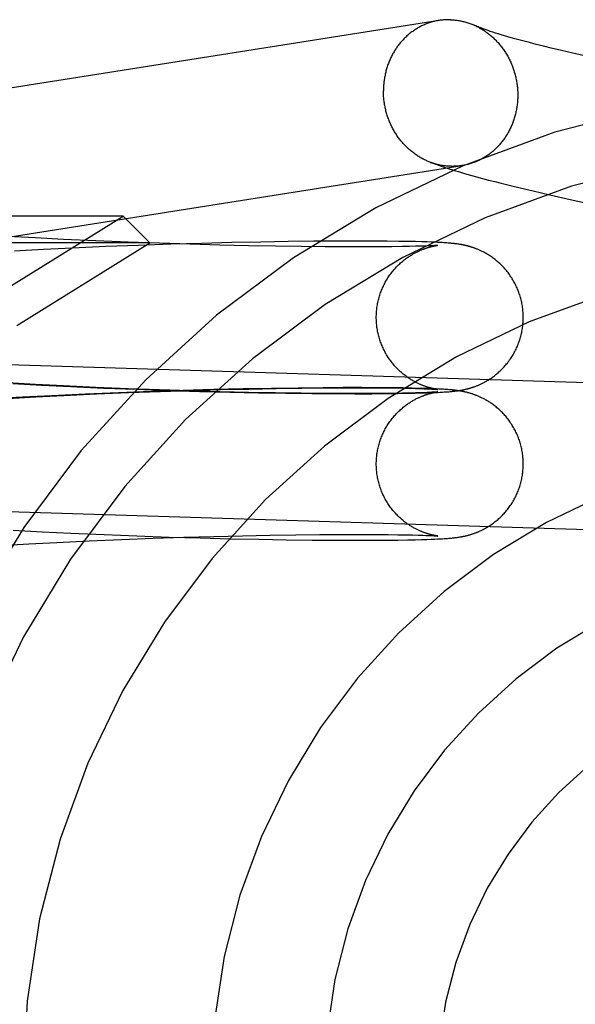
# Model space of a CAD drawing. Header units: inches. Extents: x 0 to 245, y 0 to 158.
# Tile 38 of 159: x 75.214 to 75.361, y 77.867 to 78.128. Entities that reach past the tile are written whole.
import ezdxf

# ---------------------------------------------------------------- set-up
doc = ezdxf.new("R2010")
doc.units = ezdxf.units.IN
doc.header["$LTSCALE"] = 13.466196
doc.header["$MEASUREMENT"] = 0
doc.linetypes.add('HIDDEN', pattern=[0.2, 0.1, -0.1])
doc.layers.add('DEFAULT_2', color=8, linetype='HIDDEN')

msp = doc.modelspace()

# ---------------------------------------------------------------- linework, layer by layer
at = {"layer": 'DEFAULT_2', "color": 8, "linetype": 'HIDDEN'}
for p, q in [((75.33921, 78.12504), (75.33856, 78.12526)), ((75.3399, 78.12482), (75.33921, 78.12504)), ((75.34065, 78.12459), (75.3399, 78.12482)), ((75.34144, 78.12435), (75.34065, 78.12459)), ((75.34228, 78.1241), (75.34144, 78.12435)), ((75.34318, 78.12384), (75.34228, 78.1241)), ((75.34412, 78.12357), (75.34318, 78.12384)), ((75.34511, 78.12329), (75.34412, 78.12357)), ((75.34615, 78.12301), (75.34511, 78.12329)), ((75.34723, 78.12272), (75.34615, 78.12301)), ((75.34894, 78.12227), (75.34723, 78.12272)), ((75.35076, 78.12181), (75.34894, 78.12227)), ((75.35267, 78.12133), (75.35076, 78.12181)), ((75.35468, 78.12084), (75.35267, 78.12133)), ((75.35749, 78.12017), (75.35468, 78.12084)), ((75.36046, 78.11947), (75.35749, 78.12017)), ((75.36436, 78.11858), (75.36046, 78.11947)), ((75.33328, 78.08711), (75.33488, 78.08667)), ((75.33488, 78.08667), (75.33649, 78.08623)), ((75.33649, 78.08623), (75.33811, 78.0858)), ((75.33811, 78.0858), (75.33975, 78.08538)), ((75.33975, 78.08538), (75.3414, 78.08496)), ((75.3414, 78.08496), (75.34391, 78.08434)), ((75.34391, 78.08434), (75.34645, 78.08372)), ((75.34645, 78.08372), (75.34991, 78.0829)), ((75.34991, 78.0829), (75.35434, 78.08188)), ((75.35434, 78.08188), (75.35979, 78.08065)), ((75.35979, 78.08065), (75.38665, 78.07473)), ((75.24114, 78.07618), (74.92928, 78.07618)), ((75.21146, 78.05777), (75.24114, 78.07618)), ((75.24114, 78.07618), (75.24821, 78.0691)), ((75.21781, 78.07044), (75.21037, 78.07085)), ((75.24821, 78.0691), (74.92221, 78.0691)), ((75.21285, 78.04718), (75.24821, 78.0691)), ((75.22524, 78.07006), (75.21781, 78.07044)), ((75.23387, 78.06967), (75.22524, 78.07006)), ((75.23651, 78.06812), (75.22764, 78.06773)), ((75.24239, 78.06932), (75.23387, 78.06967)), ((75.24522, 78.06846), (75.23651, 78.06812)), ((75.25075, 78.06901), (75.24239, 78.06932)), ((75.25374, 78.06875), (75.24522, 78.06846)), ((75.2589, 78.06875), (75.25075, 78.06901)), ((75.26201, 78.069), (75.25374, 78.06875)), ((75.26678, 78.06853), (75.2589, 78.06875)), ((75.26999, 78.0692), (75.26201, 78.069)), ((75.27435, 78.06836), (75.26678, 78.06853)), ((75.27763, 78.06935), (75.26999, 78.0692)), ((75.28156, 78.06822), (75.27435, 78.06836)), ((75.28488, 78.06947), (75.27763, 78.06935)), ((75.28836, 78.06813), (75.28156, 78.06822)), ((75.2917, 78.06955), (75.28488, 78.06947)), ((75.2947, 78.06807), (75.28836, 78.06813)), ((75.29807, 78.06959), (75.2917, 78.06955)), ((75.30055, 78.06804), (75.2947, 78.06807)), ((75.30316, 78.0696), (75.29807, 78.06959)), ((75.30513, 78.06804), (75.30055, 78.06804)), ((75.30737, 78.06959), (75.30316, 78.0696)), ((75.3093, 78.06806), (75.30513, 78.06804)), ((75.31121, 78.06957), (75.30737, 78.06959)), ((75.31243, 78.06809), (75.3093, 78.06806)), ((75.31432, 78.06953), (75.31121, 78.06957)), ((75.31523, 78.06813), (75.31243, 78.06809)), ((75.31688, 78.06949), (75.31432, 78.06953)), ((75.31713, 78.06817), (75.31523, 78.06813)), ((75.31874, 78.06945), (75.31688, 78.06949)), ((75.31866, 78.06821), (75.31713, 78.06817)), ((75.3199, 78.06824), (75.31866, 78.06821)), ((75.32036, 78.0694), (75.31874, 78.06945)), ((75.32093, 78.06827), (75.3199, 78.06824)), ((75.32179, 78.06936), (75.32036, 78.0694)), ((75.32177, 78.06831), (75.32093, 78.06827)), ((75.32247, 78.06834), (75.32177, 78.06831)), ((75.32285, 78.06932), (75.32179, 78.06936)), ((75.32305, 78.06837), (75.32247, 78.06834)), ((75.32382, 78.06928), (75.32285, 78.06932)), ((75.32341, 78.06838), (75.32305, 78.06837)), ((75.32371, 78.0684), (75.32341, 78.06838)), ((75.32397, 78.06842), (75.32371, 78.0684)), ((75.32453, 78.06925), (75.32382, 78.06928)), ((75.32418, 78.06843), (75.32397, 78.06842)), ((75.32398, 78.06837), (75.3241, 78.06839)), ((75.3241, 78.06839), (75.32421, 78.06841)), ((75.32436, 78.06845), (75.32418, 78.06843)), ((75.32421, 78.06841), (75.32432, 78.06843)), ((75.32432, 78.06843), (75.3244, 78.06844)), ((75.32449, 78.06846), (75.32436, 78.06845)), ((75.3244, 78.06844), (75.32448, 78.06845)), ((75.32455, 78.06846), (75.32449, 78.06846)), ((75.32519, 78.06922), (75.32453, 78.06925)), ((75.3246, 78.06847), (75.32455, 78.06846)), ((75.32459, 78.06846), (75.32461, 78.06847)), ((75.32462, 78.06847), (75.32463, 78.06847)), ((75.32463, 78.06847), (75.32462, 78.06847)), ((75.32464, 78.06847), (75.32464, 78.06847)), ((75.32464, 78.06847), (75.32464, 78.06847)), ((75.32581, 78.06918), (75.32519, 78.06922)), ((75.32624, 78.06916), (75.32581, 78.06918)), ((75.32664, 78.06913), (75.32624, 78.06916)), ((75.32703, 78.0691), (75.32664, 78.06913)), ((75.3274, 78.06908), (75.32703, 78.0691)), ((75.32775, 78.06905), (75.3274, 78.06908)), ((75.32808, 78.06902), (75.32775, 78.06905)), ((75.3283, 78.069), (75.32808, 78.06902)), ((75.32851, 78.06898), (75.3283, 78.069)), ((75.32873, 78.06896), (75.32851, 78.06898)), ((75.32894, 78.06893), (75.32873, 78.06896)), ((75.32915, 78.06891), (75.32894, 78.06893)), ((75.32936, 78.06888), (75.32915, 78.06891)), ((75.32957, 78.06886), (75.32936, 78.06888)), ((75.32978, 78.06883), (75.32957, 78.06886)), ((75.33, 78.0688), (75.32978, 78.06883)), ((75.33021, 78.06877), (75.33, 78.0688)), ((75.21997, 78.06736), (75.21225, 78.06695)), ((75.22764, 78.06773), (75.21997, 78.06736)), ((75.3703, 78.03178), (75.16282, 78.03823)), ((75.21781, 78.03154), (75.21037, 78.03195)), ((75.2118, 78.03177), (75.21949, 78.03136)), ((75.22524, 78.03116), (75.21781, 78.03154)), ((75.21949, 78.03136), (75.22714, 78.03099)), ((75.23107, 78.02898), (75.22214, 78.02857)), ((75.23387, 78.03076), (75.22524, 78.03116)), ((75.22539, 78.02864), (75.23402, 78.02904)), ((75.22714, 78.03099), (75.23599, 78.0306)), ((75.23988, 78.02935), (75.23107, 78.02898)), ((75.24239, 78.03041), (75.23387, 78.03076)), ((75.23402, 78.02904), (75.24254, 78.02939)), ((75.23599, 78.0306), (75.24469, 78.03026)), ((75.24853, 78.02967), (75.23988, 78.02935)), ((75.25075, 78.03011), (75.24239, 78.03041)), ((75.24254, 78.02939), (75.2509, 78.02969)), ((75.24469, 78.03026), (75.25319, 78.02997)), ((75.25695, 78.02995), (75.24853, 78.02967)), ((75.2589, 78.02985), (75.25075, 78.03011)), ((75.2509, 78.02969), (75.25905, 78.02995)), ((75.25319, 78.02997), (75.26145, 78.02972)), ((75.26512, 78.03017), (75.25695, 78.02995)), ((75.26678, 78.02963), (75.2589, 78.02985)), ((75.25905, 78.02995), (75.26694, 78.03017)), ((75.26145, 78.02972), (75.26942, 78.02952)), ((75.27297, 78.03036), (75.26512, 78.03017)), ((75.27435, 78.02945), (75.26678, 78.02963)), ((75.26694, 78.03017), (75.2745, 78.03034)), ((75.26942, 78.02952), (75.27706, 78.02935)), ((75.28046, 78.0305), (75.27297, 78.03036)), ((75.28156, 78.02932), (75.27435, 78.02945)), ((75.2745, 78.03034), (75.28171, 78.03048)), ((75.27706, 78.02935), (75.28432, 78.02923)), ((75.28755, 78.0306), (75.28046, 78.0305)), ((75.28836, 78.02922), (75.28156, 78.02932)), ((75.28171, 78.03048), (75.2885, 78.03057)), ((75.28432, 78.02923), (75.29116, 78.02915)), ((75.29421, 78.03067), (75.28755, 78.0306)), ((75.2947, 78.02916), (75.28836, 78.02922)), ((75.2885, 78.03057), (75.29484, 78.03063)), ((75.29116, 78.02915), (75.29756, 78.02911)), ((75.29952, 78.0307), (75.29421, 78.03067)), ((75.30055, 78.02913), (75.2947, 78.02916)), ((75.29484, 78.03063), (75.30067, 78.03066)), ((75.29756, 78.02911), (75.30264, 78.02909)), ((75.30448, 78.0307), (75.29952, 78.0307)), ((75.30513, 78.02913), (75.30055, 78.02913)), ((75.30067, 78.03066), (75.30525, 78.03066)), ((75.30264, 78.02909), (75.3071, 78.0291)), ((75.30898, 78.03068), (75.30448, 78.0307)), ((75.3093, 78.02915), (75.30513, 78.02913)), ((75.30525, 78.03066), (75.3094, 78.03064)), ((75.3071, 78.0291), (75.31086, 78.02913)), ((75.31253, 78.03065), (75.30898, 78.03068)), ((75.31242, 78.02919), (75.3093, 78.02915)), ((75.3094, 78.03064), (75.31243, 78.03061)), ((75.31086, 78.02913), (75.31401, 78.02917)), ((75.31523, 78.02923), (75.31242, 78.02919)), ((75.31243, 78.03061), (75.31522, 78.03057)), ((75.31542, 78.03061), (75.31253, 78.03065)), ((75.31401, 78.02917), (75.31669, 78.02921)), ((75.31522, 78.03057), (75.31712, 78.03053)), ((75.31713, 78.02926), (75.31523, 78.02923)), ((75.31781, 78.03056), (75.31542, 78.03061)), ((75.31669, 78.02921), (75.3186, 78.02925)), ((75.31712, 78.03053), (75.31872, 78.03049)), ((75.31866, 78.0293), (75.31713, 78.02926)), ((75.31955, 78.03052), (75.31781, 78.03056)), ((75.3186, 78.02925), (75.32026, 78.02929)), ((75.3199, 78.02934), (75.31866, 78.0293)), ((75.31872, 78.03049), (75.32008, 78.03045)), ((75.32107, 78.03048), (75.31955, 78.03052)), ((75.32093, 78.02937), (75.3199, 78.02934)), ((75.32008, 78.03045), (75.32101, 78.03042)), ((75.32026, 78.02929), (75.32168, 78.02934)), ((75.32177, 78.0294), (75.32093, 78.02937)), ((75.32101, 78.03042), (75.32181, 78.03039)), ((75.32221, 78.03044), (75.32107, 78.03048)), ((75.32168, 78.02934), (75.3229, 78.02938)), ((75.32247, 78.02943), (75.32177, 78.0294)), ((75.32181, 78.03039), (75.3225, 78.03036)), ((75.32324, 78.0304), (75.32221, 78.03044)), ((75.32305, 78.02946), (75.32247, 78.02943)), ((75.3225, 78.03036), (75.32308, 78.03033)), ((75.3229, 78.02938), (75.32376, 78.02941)), ((75.32341, 78.02948), (75.32305, 78.02946)), ((75.32308, 78.03033), (75.32344, 78.03031)), ((75.32418, 78.03036), (75.32324, 78.0304)), ((75.32371, 78.0295), (75.32341, 78.02948)), ((75.32344, 78.03031), (75.32375, 78.03029)), ((75.32397, 78.02951), (75.32371, 78.0295)), ((75.32375, 78.03029), (75.324, 78.03028)), ((75.32376, 78.02941), (75.32454, 78.02945)), ((75.32418, 78.02953), (75.32397, 78.02951)), ((75.32398, 78.02947), (75.3241, 78.02949)), ((75.324, 78.03028), (75.32421, 78.03026)), ((75.3241, 78.02949), (75.32421, 78.02951)), ((75.32427, 78.03028), (75.32417, 78.0303)), ((75.32486, 78.03033), (75.32418, 78.03036)), ((75.32436, 78.02954), (75.32418, 78.02953)), ((75.32421, 78.03026), (75.32438, 78.03025)), ((75.32421, 78.02951), (75.32432, 78.02952)), ((75.32437, 78.03027), (75.32427, 78.03028)), ((75.32432, 78.02952), (75.3244, 78.02953)), ((75.32449, 78.02955), (75.32436, 78.02954)), ((75.32445, 78.03025), (75.32437, 78.03027)), ((75.32438, 78.03025), (75.3245, 78.03024)), ((75.3244, 78.02953), (75.32448, 78.02955)), ((75.32451, 78.03024), (75.32445, 78.03025)), ((75.32455, 78.02956), (75.32449, 78.02955)), ((75.32457, 78.03024), (75.32451, 78.03024)), ((75.32454, 78.02945), (75.32525, 78.02948)), ((75.3246, 78.02956), (75.32455, 78.02956)), ((75.32461, 78.03023), (75.32459, 78.03023)), ((75.32459, 78.02956), (75.32461, 78.02956)), ((75.32461, 78.03023), (75.32462, 78.03023)), ((75.32463, 78.03023), (75.32462, 78.03023)), ((75.32462, 78.02956), (75.32463, 78.02956)), ((75.32463, 78.02956), (75.32462, 78.02956)), ((75.32463, 78.03023), (75.32464, 78.03023)), ((75.32464, 78.03023), (75.32464, 78.03023)), ((75.32464, 78.02957), (75.32464, 78.02957)), ((75.32464, 78.02957), (75.32464, 78.02957)), ((75.3255, 78.0303), (75.32486, 78.03033)), ((75.32525, 78.02948), (75.3259, 78.02952)), ((75.32609, 78.03026), (75.3255, 78.0303)), ((75.3259, 78.02952), (75.32635, 78.02955)), ((75.32651, 78.03024), (75.32609, 78.03026)), ((75.32635, 78.02955), (75.32677, 78.02958)), ((75.3269, 78.03021), (75.32651, 78.03024)), ((75.32677, 78.02958), (75.32717, 78.0296)), ((75.32727, 78.03018), (75.3269, 78.03021)), ((75.32717, 78.0296), (75.32754, 78.02963)), ((75.32763, 78.03015), (75.32727, 78.03018)), ((75.32754, 78.02963), (75.3279, 78.02966)), ((75.32797, 78.03012), (75.32763, 78.03015)), ((75.3279, 78.02966), (75.32812, 78.02968)), ((75.32819, 78.0301), (75.32797, 78.03012)), ((75.32812, 78.02968), (75.32834, 78.0297)), ((75.32841, 78.03008), (75.32819, 78.0301)), ((75.32834, 78.0297), (75.32856, 78.02973)), ((75.32862, 78.03006), (75.32841, 78.03008)), ((75.32856, 78.02973), (75.32877, 78.02975)), ((75.32883, 78.03004), (75.32862, 78.03006)), ((75.32877, 78.02975), (75.32898, 78.02977)), ((75.32904, 78.03002), (75.32883, 78.03004)), ((75.32898, 78.02977), (75.32918, 78.02979)), ((75.32926, 78.02999), (75.32904, 78.03002)), ((75.32918, 78.02979), (75.32939, 78.02982)), ((75.32947, 78.02997), (75.32926, 78.02999)), ((75.32939, 78.02982), (75.3296, 78.02984)), ((75.32968, 78.02994), (75.32947, 78.02997)), ((75.3296, 78.02984), (75.32981, 78.02987)), ((75.32989, 78.02991), (75.32968, 78.02994)), ((75.32981, 78.02987), (75.33003, 78.0299)), ((75.33011, 78.02988), (75.32989, 78.02991)), ((75.33003, 78.0299), (75.33024, 78.02994)), ((75.33032, 78.02984), (75.33011, 78.02988)), ((75.33024, 78.02994), (75.33046, 78.02997)), ((75.21443, 78.02817), (75.20671, 78.02774)), ((75.21052, 78.02785), (75.21796, 78.02826)), ((75.22214, 78.02857), (75.21443, 78.02817)), ((75.21796, 78.02826), (75.22539, 78.02864)), ((75.36909, 77.9928), (75.16161, 77.99924)), ((75.21188, 77.99286), (75.21957, 77.99245)), ((75.21957, 77.99245), (75.22723, 77.99208)), ((75.21608, 77.98926), (75.2235, 77.98964)), ((75.2235, 77.98964), (75.23212, 77.99005)), ((75.22723, 77.99208), (75.23607, 77.99169)), ((75.23212, 77.99005), (75.24065, 77.99041)), ((75.23607, 77.99169), (75.24477, 77.99135)), ((75.24065, 77.99041), (75.24903, 77.99072)), ((75.24477, 77.99135), (75.25328, 77.99106)), ((75.24903, 77.99072), (75.25721, 77.99099)), ((75.25328, 77.99106), (75.26154, 77.99081)), ((75.25721, 77.99099), (75.26514, 77.99122)), ((75.26154, 77.99081), (75.26951, 77.99061)), ((75.26514, 77.99122), (75.27277, 77.9914)), ((75.26951, 77.99061), (75.27715, 77.99045)), ((75.27277, 77.9914), (75.28004, 77.99155)), ((75.27715, 77.99045), (75.28441, 77.99033)), ((75.28004, 77.99155), (75.28692, 77.99165)), ((75.28441, 77.99033), (75.29125, 77.99025)), ((75.28692, 77.99165), (75.29335, 77.99172)), ((75.29125, 77.99025), (75.29764, 77.9902)), ((75.29335, 77.99172), (75.2993, 77.99175)), ((75.29764, 77.9902), (75.30271, 77.99019)), ((75.2993, 77.99175), (75.30398, 77.99176)), ((75.30271, 77.99019), (75.30715, 77.9902)), ((75.30398, 77.99176), (75.30824, 77.99174)), ((75.30715, 77.9902), (75.3109, 77.99022)), ((75.30824, 77.99174), (75.31146, 77.99172)), ((75.3109, 77.99022), (75.31403, 77.99026)), ((75.31146, 77.99172), (75.31404, 77.99168)), ((75.31403, 77.99026), (75.3167, 77.99031)), ((75.31404, 77.99168), (75.31613, 77.99165)), ((75.31613, 77.99165), (75.31788, 77.99161)), ((75.3167, 77.99031), (75.31861, 77.99035)), ((75.31788, 77.99161), (75.31937, 77.99157)), ((75.31861, 77.99035), (75.32026, 77.99039)), ((75.31937, 77.99157), (75.32062, 77.99153)), ((75.32026, 77.99039), (75.32168, 77.99043)), ((75.32062, 77.99153), (75.32148, 77.9915)), ((75.32148, 77.9915), (75.32222, 77.99147)), ((75.32168, 77.99043), (75.3229, 77.99047)), ((75.32222, 77.99147), (75.32284, 77.99144)), ((75.32284, 77.99144), (75.32324, 77.99142)), ((75.3229, 77.99047), (75.32376, 77.99051)), ((75.32324, 77.99142), (75.32358, 77.9914)), ((75.32358, 77.9914), (75.32386, 77.99138)), ((75.32376, 77.99051), (75.32453, 77.99054)), ((75.32386, 77.99138), (75.3241, 77.99137)), ((75.3241, 77.99137), (75.32429, 77.99135)), ((75.32426, 77.99138), (75.32415, 77.99139)), ((75.32435, 77.99136), (75.32426, 77.99138)), ((75.32429, 77.99135), (75.32443, 77.99134)), ((75.32443, 77.99135), (75.32435, 77.99136)), ((75.3245, 77.99134), (75.32443, 77.99135)), ((75.32443, 77.99134), (75.32451, 77.99134)), ((75.32456, 77.99133), (75.3245, 77.99134)), ((75.32453, 77.99054), (75.32524, 77.99058)), ((75.3246, 77.99133), (75.32458, 77.99133)), ((75.32461, 77.99133), (75.32462, 77.99133)), ((75.32463, 77.99133), (75.32462, 77.99133)), ((75.32464, 77.99132), (75.32464, 77.99132)), ((75.32464, 77.99132), (75.32464, 77.99132)), ((75.32524, 77.99058), (75.32589, 77.99062)), ((75.32589, 77.99062), (75.32634, 77.99064)), ((75.32634, 77.99064), (75.32676, 77.99067)), ((75.32676, 77.99067), (75.32716, 77.9907)), ((75.32716, 77.9907), (75.32753, 77.99073)), ((75.32753, 77.99073), (75.32789, 77.99076)), ((75.32789, 77.99076), (75.32811, 77.99078)), ((75.32811, 77.99078), (75.32833, 77.9908)), ((75.32833, 77.9908), (75.32855, 77.99082)), ((75.32855, 77.99082), (75.32876, 77.99084)), ((75.32876, 77.99084), (75.32896, 77.99086)), ((75.32896, 77.99086), (75.32917, 77.99089)), ((75.32917, 77.99089), (75.32938, 77.99091)), ((75.32938, 77.99091), (75.32959, 77.99094)), ((75.32959, 77.99094), (75.3298, 77.99097)), ((75.3298, 77.99097), (75.33001, 77.991)), ((75.33001, 77.991), (75.33023, 77.99103)), ((75.33023, 77.99103), (75.33045, 77.99107)), ((75.20866, 77.98884), (75.21608, 77.98926))]:
    msp.add_line(p, q, dxfattribs=at)
for points in [[(75.32802, 78.12835), (75.32774, 78.12835), (75.32747, 78.12835), (75.32719, 78.12835), (75.32692, 78.12834), (75.32665, 78.12833), (75.32637, 78.12831), (75.3261, 78.12829), (75.32583, 78.12827), (75.32555, 78.12824), (75.32528, 78.1282), (75.32501, 78.12816), (75.10753, 78.09387)], [(75.32498, 78.12816), (75.32474, 78.12812), (75.32447, 78.12807), (75.3242, 78.12801), (75.32394, 78.12796), (75.32367, 78.12789), (75.3234, 78.12783), (75.32314, 78.12775), (75.32288, 78.12768), (75.32261, 78.1276), (75.32235, 78.12751), (75.32209, 78.12742), (75.32184, 78.12733), (75.32158, 78.12723), (75.32132, 78.12713), (75.32107, 78.12702), (75.32082, 78.12691), (75.32057, 78.1268), (75.32032, 78.12668), (75.32007, 78.12655), (75.31983, 78.12643), (75.31959, 78.12629), (75.31934, 78.12616), (75.31911, 78.12602), (75.31887, 78.12587), (75.31863, 78.12572), (75.3184, 78.12557), (75.31817, 78.12541), (75.31795, 78.12525), (75.31772, 78.12509), (75.3175, 78.12492), (75.31728, 78.12475), (75.31706, 78.12458), (75.31684, 78.1244), (75.31663, 78.12421), (75.31642, 78.12403), (75.31621, 78.12384), (75.31601, 78.12364), (75.31581, 78.12344), (75.31561, 78.12324), (75.31541, 78.12304), (75.31522, 78.12283), (75.31503, 78.12262), (75.31485, 78.12241), (75.31466, 78.12219), (75.31448, 78.12197), (75.31431, 78.12175), (75.31413, 78.12152), (75.31396, 78.12129), (75.31379, 78.12106), (75.31363, 78.12082), (75.31347, 78.12058), (75.31331, 78.12034), (75.31316, 78.1201), (75.31301, 78.11985), (75.31286, 78.1196), (75.31272, 78.11935), (75.31258, 78.1191), (75.31245, 78.11884), (75.31232, 78.11858), (75.31219, 78.11832), (75.31206, 78.11806), (75.31194, 78.11779), (75.31183, 78.11753), (75.31171, 78.11726), (75.3116, 78.11699), (75.3115, 78.11671), (75.3114, 78.11644), (75.3113, 78.11616), (75.31121, 78.11588), (75.31112, 78.1156), (75.31103, 78.11532), (75.31095, 78.11503), (75.31087, 78.11475), (75.3108, 78.11446), (75.31073, 78.11418), (75.31067, 78.11389), (75.31061, 78.1136), (75.31055, 78.1133), (75.3105, 78.11301), (75.31045, 78.11272), (75.31041, 78.11242), (75.31037, 78.11213), (75.31033, 78.11183), (75.3103, 78.11154), (75.31027, 78.11124), (75.31025, 78.11094), (75.31023, 78.11064), (75.31021, 78.11035), (75.3102, 78.11005), (75.3102, 78.10975), (75.31019, 78.10945)], [(75.32802, 78.12835), (75.32829, 78.12834), (75.32857, 78.12832), (75.32884, 78.1283), (75.32911, 78.12827), (75.32939, 78.12825), (75.32966, 78.12821), (75.32993, 78.12817), (75.33021, 78.12813), (75.33048, 78.12808), (75.33075, 78.12803), (75.33102, 78.12797), (75.33129, 78.12791), (75.33156, 78.12785), (75.33183, 78.12778), (75.3321, 78.1277), (75.33236, 78.12762), (75.33263, 78.12754), (75.33289, 78.12745), (75.33316, 78.12736), (75.33342, 78.12726), (75.33368, 78.12716), (75.33394, 78.12706), (75.3342, 78.12695), (75.33446, 78.12683)], [(75.33856, 78.12526), (75.33797, 78.12546), (75.33769, 78.12556), (75.33742, 78.12565), (75.33717, 78.12574), (75.33692, 78.12583), (75.33669, 78.12591), (75.33647, 78.126), (75.33627, 78.12607), (75.33607, 78.12615), (75.33588, 78.12622), (75.33571, 78.12629), (75.33554, 78.12636), (75.33539, 78.12642), (75.33525, 78.12648), (75.33511, 78.12654), (75.33499, 78.12659), (75.33488, 78.12664), (75.33478, 78.12669), (75.33468, 78.12673), (75.33446, 78.12683)], [(75.3346, 78.12677), (75.33471, 78.12671), (75.33496, 78.12659), (75.33522, 78.12646), (75.33547, 78.12633), (75.33571, 78.1262), (75.33596, 78.12606), (75.33621, 78.12592), (75.33645, 78.12577), (75.33669, 78.12562), (75.33693, 78.12546), (75.33717, 78.1253), (75.3374, 78.12514), (75.33763, 78.12497), (75.33786, 78.1248), (75.33809, 78.12463), (75.33831, 78.12445), (75.33854, 78.12427), (75.33876, 78.12408), (75.33898, 78.12389), (75.33919, 78.1237), (75.3394, 78.12351), (75.33961, 78.12331), (75.33982, 78.1231), (75.34002, 78.1229), (75.34023, 78.12269), (75.34042, 78.12247), (75.34062, 78.12226), (75.34081, 78.12204), (75.341, 78.12181), (75.34119, 78.12159), (75.34137, 78.12136), (75.34155, 78.12113), (75.34173, 78.12089), (75.3419, 78.12066), (75.34207, 78.12042), (75.34224, 78.12017), (75.3424, 78.11993), (75.34256, 78.11968), (75.34272, 78.11943), (75.34287, 78.11918), (75.34302, 78.11892), (75.34317, 78.11866), (75.34331, 78.1184), (75.34345, 78.11814), (75.34359, 78.11788), (75.34372, 78.11761), (75.34385, 78.11734), (75.34397, 78.11707), (75.34409, 78.1168), (75.34421, 78.11652), (75.34432, 78.11624), (75.34443, 78.11597), (75.34454, 78.11569), (75.34464, 78.1154), (75.34473, 78.11512), (75.34483, 78.11484), (75.34492, 78.11455), (75.345, 78.11426), (75.34508, 78.11397), (75.34516, 78.11368), (75.34523, 78.11339), (75.3453, 78.1131), (75.34537, 78.11281), (75.34543, 78.11251), (75.34548, 78.11222), (75.34554, 78.11192), (75.34558, 78.11163), (75.34563, 78.11133), (75.34567, 78.11103), (75.3457, 78.11073), (75.34574, 78.11044), (75.34576, 78.11014), (75.34579, 78.10984), (75.34581, 78.10954), (75.34582, 78.10924), (75.34583, 78.10894), (75.34584, 78.10864), (75.34584, 78.10834)], [(75.3227, 78.09049), (75.32261, 78.09052), (75.32235, 78.09063), (75.32209, 78.09073), (75.32184, 78.09084), (75.32158, 78.09096), (75.32132, 78.09107), (75.32107, 78.0912), (75.32082, 78.09132), (75.32057, 78.09145), (75.32032, 78.09159), (75.32007, 78.09173), (75.31983, 78.09187), (75.31959, 78.09202), (75.31934, 78.09217), (75.31911, 78.09232), (75.31887, 78.09248), (75.31863, 78.09265), (75.3184, 78.09281), (75.31817, 78.09298), (75.31795, 78.09316), (75.31772, 78.09334), (75.3175, 78.09352), (75.31728, 78.0937), (75.31706, 78.09389), (75.31684, 78.09409), (75.31663, 78.09428), (75.31642, 78.09448), (75.31621, 78.09468), (75.31601, 78.09489), (75.31581, 78.0951), (75.31561, 78.09531), (75.31541, 78.09553), (75.31522, 78.09575), (75.31503, 78.09597), (75.31485, 78.0962), (75.31466, 78.09643), (75.31448, 78.09666), (75.31431, 78.09689), (75.31413, 78.09713), (75.31396, 78.09737), (75.31379, 78.09761), (75.31363, 78.09786), (75.31347, 78.09811), (75.31331, 78.09836), (75.31316, 78.09861), (75.31301, 78.09887), (75.31286, 78.09912), (75.31272, 78.09938), (75.31258, 78.09965), (75.31245, 78.09991), (75.31232, 78.10018), (75.31219, 78.10045), (75.31206, 78.10072), (75.31194, 78.10099), (75.31183, 78.10127), (75.31171, 78.10154), (75.3116, 78.10182), (75.3115, 78.1021), (75.3114, 78.10238), (75.3113, 78.10267), (75.31121, 78.10295), (75.31112, 78.10324), (75.31103, 78.10352), (75.31095, 78.10381), (75.31087, 78.1041), (75.3108, 78.10439), (75.31073, 78.10469), (75.31067, 78.10498), (75.31061, 78.10527), (75.31055, 78.10557), (75.3105, 78.10586), (75.31045, 78.10616), (75.31041, 78.10646), (75.31037, 78.10675), (75.31033, 78.10705), (75.3103, 78.10735), (75.31027, 78.10765), (75.31025, 78.10795), (75.31023, 78.10825), (75.31021, 78.10855), (75.3102, 78.10885), (75.3102, 78.10915), (75.31019, 78.10945)], [(75.34584, 78.10834), (75.34584, 78.10804), (75.34583, 78.10774), (75.34582, 78.10744), (75.34581, 78.10714), (75.34579, 78.10685), (75.34576, 78.10655), (75.34574, 78.10625), (75.3457, 78.10595), (75.34567, 78.10566), (75.34563, 78.10536), (75.34558, 78.10507), (75.34554, 78.10478), (75.34548, 78.10448), (75.34543, 78.10419), (75.34537, 78.1039), (75.3453, 78.10361), (75.34523, 78.10332), (75.34516, 78.10304), (75.34508, 78.10275), (75.345, 78.10247), (75.34492, 78.10219), (75.34483, 78.10191), (75.34473, 78.10163), (75.34464, 78.10135), (75.34454, 78.10108), (75.34443, 78.1008), (75.34432, 78.10053), (75.34421, 78.10026), (75.34409, 78.09999), (75.34397, 78.09973), (75.34385, 78.09946), (75.34372, 78.0992), (75.34359, 78.09894), (75.34345, 78.09869), (75.34331, 78.09843), (75.34317, 78.09818), (75.34302, 78.09793), (75.34287, 78.09769), (75.34272, 78.09744), (75.34256, 78.0972), (75.3424, 78.09696), (75.34224, 78.09673), (75.34207, 78.0965), (75.3419, 78.09627), (75.34173, 78.09604), (75.34155, 78.09582), (75.34137, 78.0956), (75.34119, 78.09538), (75.341, 78.09517), (75.34081, 78.09495), (75.34062, 78.09475), (75.34042, 78.09454), (75.34023, 78.09434), (75.34002, 78.09415), (75.33982, 78.09395), (75.33961, 78.09376), (75.3394, 78.09357), (75.33919, 78.09339), (75.33898, 78.09321), (75.33876, 78.09304), (75.33854, 78.09287), (75.33831, 78.0927), (75.33809, 78.09253), (75.33786, 78.09237), (75.33763, 78.09222), (75.3374, 78.09206), (75.33717, 78.09192), (75.33693, 78.09177), (75.33669, 78.09163), (75.33645, 78.09149), (75.33621, 78.09136), (75.33596, 78.09123), (75.33571, 78.09111), (75.33547, 78.09099), (75.33522, 78.09088), (75.33496, 78.09076), (75.33471, 78.09066), (75.33446, 78.09056), (75.3342, 78.09046), (75.33394, 78.09036), (75.33368, 78.09027), (75.33342, 78.09019), (75.33316, 78.09011), (75.33289, 78.09003), (75.33263, 78.08996), (75.33236, 78.08989), (75.3321, 78.08983), (75.33183, 78.08977), (75.33156, 78.08972), (75.33129, 78.08967), (75.33105, 78.08963)], [(75.13323, 78.05851), (75.13357, 78.05855), (75.1339, 78.05859), (75.13421, 78.05863), (75.13452, 78.05867), (75.13482, 78.05871), (75.1351, 78.05875), (75.13538, 78.05879), (75.13565, 78.05883), (75.33105, 78.08963)], [(75.3227, 78.09049), (75.32353, 78.09019), (75.32438, 78.08989), (75.32521, 78.0896), (75.32604, 78.08932), (75.32686, 78.08905), (75.32767, 78.08879), (75.32848, 78.08853), (75.32929, 78.08828), (75.33009, 78.08804), (75.33089, 78.0878), (75.33169, 78.08757), (75.33328, 78.08711)], [(75.32802, 78.08944), (75.32774, 78.08945), (75.32747, 78.08947), (75.32719, 78.08949), (75.32692, 78.08951), (75.32665, 78.08954), (75.32637, 78.08958), (75.3261, 78.08961), (75.32583, 78.08966), (75.32555, 78.0897), (75.32528, 78.08976), (75.32501, 78.08981), (75.32474, 78.08987), (75.32447, 78.08994), (75.3242, 78.09001), (75.32394, 78.09009), (75.32367, 78.09016), (75.3234, 78.09025), (75.32314, 78.09034), (75.32288, 78.09043)], [(75.33102, 78.08963), (75.33075, 78.08959), (75.33048, 78.08955), (75.33021, 78.08952), (75.32993, 78.08949), (75.32966, 78.08947), (75.32939, 78.08946), (75.32911, 78.08944), (75.32884, 78.08944), (75.32857, 78.08943), (75.32829, 78.08944), (75.32802, 78.08944)], [(75.3083, 78.04935), (75.3083, 78.04966), (75.30831, 78.04999), (75.30833, 78.05033), (75.30835, 78.05066), (75.30837, 78.051), (75.3084, 78.05133), (75.30844, 78.05167), (75.30848, 78.052), (75.30853, 78.05233), (75.30859, 78.05266), (75.30865, 78.053), (75.30871, 78.05332), (75.30879, 78.05365), (75.30886, 78.05398), (75.30895, 78.05431), (75.30903, 78.05463), (75.30913, 78.05495), (75.30923, 78.05527), (75.30933, 78.05559), (75.30944, 78.05591), (75.30956, 78.05622), (75.30968, 78.05654), (75.30981, 78.05685), (75.30994, 78.05715), (75.31008, 78.05746), (75.31022, 78.05776), (75.31037, 78.05806), (75.31052, 78.05836), (75.31068, 78.05866), (75.31084, 78.05895), (75.31101, 78.05924), (75.31118, 78.05952), (75.31136, 78.05981), (75.31154, 78.06009), (75.31173, 78.06036), (75.31192, 78.06064), (75.31212, 78.0609), (75.31232, 78.06117), (75.31252, 78.06143), (75.31273, 78.06169), (75.31294, 78.06194), (75.31316, 78.06219), (75.31337, 78.06243), (75.3136, 78.06267), (75.31382, 78.06291), (75.31405, 78.06314), (75.31428, 78.06336), (75.31451, 78.06358), (75.31475, 78.06379), (75.31498, 78.064), (75.31522, 78.06421), (75.31546, 78.0644), (75.3157, 78.06459), (75.31594, 78.06478), (75.31617, 78.06496), (75.31641, 78.06513), (75.31665, 78.0653), (75.31688, 78.06546), (75.31711, 78.06561), (75.31734, 78.06575), (75.31756, 78.06589), (75.31778, 78.06603), (75.31799, 78.06615), (75.3182, 78.06627), (75.31841, 78.06639), (75.31861, 78.06649), (75.31881, 78.0666), (75.319, 78.06669), (75.31919, 78.06679), (75.31937, 78.06687), (75.31955, 78.06696), (75.31972, 78.06704), (75.31988, 78.06711), (75.32004, 78.06718), (75.3202, 78.06725), (75.32035, 78.06731), (75.3205, 78.06737), (75.32065, 78.06743), (75.32078, 78.06748), (75.32092, 78.06753), (75.32105, 78.06758), (75.32118, 78.06762), (75.32131, 78.06767), (75.32143, 78.06771), (75.32155, 78.06775), (75.32167, 78.06779), (75.32178, 78.06782), (75.32189, 78.06786), (75.322, 78.06789), (75.32211, 78.06792), (75.32221, 78.06796), (75.32231, 78.06798), (75.32241, 78.06801), (75.32251, 78.06804), (75.32261, 78.06807), (75.3227, 78.06809), (75.32279, 78.06811), (75.32288, 78.06814), (75.32297, 78.06816), (75.32306, 78.06818), (75.32315, 78.0682), (75.32323, 78.06822), (75.32331, 78.06824), (75.3234, 78.06826), (75.32348, 78.06827), (75.32356, 78.06829), (75.32363, 78.0683), (75.32371, 78.06832), (75.32378, 78.06833), (75.32385, 78.06835), (75.32391, 78.06836), (75.32398, 78.06837)], [(75.32448, 78.06845), (75.32454, 78.06846), (75.32457, 78.06846)], [(75.3473, 78.04935), (75.3473, 78.04966), (75.34729, 78.05), (75.34728, 78.05034), (75.34726, 78.05067), (75.34723, 78.05101), (75.3472, 78.05135), (75.34716, 78.05168), (75.34712, 78.05202), (75.34707, 78.05235), (75.34702, 78.05268), (75.34695, 78.05301), (75.34689, 78.05335), (75.34682, 78.05368), (75.34674, 78.054), (75.34665, 78.05433), (75.34657, 78.05466), (75.34647, 78.05498), (75.34637, 78.0553), (75.34626, 78.05562), (75.34615, 78.05594), (75.34604, 78.05626), (75.34591, 78.05657), (75.34579, 78.05688), (75.34565, 78.05719), (75.34552, 78.0575), (75.34537, 78.0578), (75.34522, 78.05811), (75.34507, 78.05841), (75.34491, 78.0587), (75.34475, 78.059), (75.34458, 78.05929), (75.3444, 78.05957), (75.34423, 78.05986), (75.34404, 78.06014), (75.34385, 78.06042), (75.34366, 78.06069), (75.34347, 78.06096), (75.34326, 78.06123), (75.34306, 78.06149), (75.34285, 78.06175), (75.34264, 78.062), (75.34242, 78.06225), (75.3422, 78.0625), (75.34197, 78.06274), (75.34175, 78.06297), (75.34152, 78.06321), (75.34128, 78.06343), (75.34105, 78.06365), (75.34081, 78.06387), (75.34057, 78.06408), (75.34033, 78.06429), (75.34009, 78.06449), (75.33985, 78.06468), (75.33961, 78.06487), (75.33936, 78.06505), (75.33912, 78.06522), (75.33888, 78.06539), (75.33864, 78.06556), (75.33841, 78.06571), (75.33817, 78.06586), (75.33794, 78.066), (75.33772, 78.06614), (75.33749, 78.06627), (75.33727, 78.0664), (75.33706, 78.06652), (75.33684, 78.06663), (75.33664, 78.06674), (75.33644, 78.06684), (75.33624, 78.06693), (75.33605, 78.06703), (75.33586, 78.06711), (75.33568, 78.0672), (75.3355, 78.06727), (75.33532, 78.06735), (75.33515, 78.06742), (75.33499, 78.06749), (75.33482, 78.06755), (75.33467, 78.06761), (75.33451, 78.06767), (75.33436, 78.06773), (75.33421, 78.06778), (75.33407, 78.06783), (75.33392, 78.06788), (75.33378, 78.06792), (75.33365, 78.06797), (75.33351, 78.06801), (75.33338, 78.06805), (75.33325, 78.06809), (75.33312, 78.06813), (75.333, 78.06817), (75.33287, 78.0682), (75.33275, 78.06823), (75.33263, 78.06827), (75.33251, 78.0683), (75.33239, 78.06833), (75.33227, 78.06836), (75.33215, 78.06839), (75.33203, 78.06842), (75.33191, 78.06845), (75.33179, 78.06847), (75.33167, 78.0685), (75.33155, 78.06852), (75.33144, 78.06855), (75.33132, 78.06857), (75.33121, 78.06859), (75.33109, 78.06862), (75.33098, 78.06864), (75.33087, 78.06866), (75.33076, 78.06868), (75.33065, 78.0687), (75.33054, 78.06871), (75.33043, 78.06873), (75.33021, 78.06877)], [(75.32417, 78.0303), (75.32405, 78.03031), (75.32399, 78.03033), (75.32393, 78.03034), (75.32386, 78.03035), (75.32379, 78.03036), (75.32372, 78.03038), (75.32364, 78.03039), (75.32356, 78.03041), (75.32349, 78.03042), (75.32341, 78.03044), (75.32332, 78.03046), (75.32324, 78.03048), (75.32316, 78.0305), (75.32307, 78.03052), (75.32298, 78.03054), (75.32289, 78.03056), (75.3228, 78.03058), (75.32271, 78.03061), (75.32262, 78.03063), (75.32252, 78.03066), (75.32242, 78.03068), (75.32232, 78.03071), (75.32222, 78.03074), (75.32212, 78.03077), (75.32201, 78.0308), (75.3219, 78.03084), (75.32179, 78.03087), (75.32168, 78.03091), (75.32156, 78.03094), (75.32144, 78.03098), (75.32132, 78.03103), (75.32119, 78.03107), (75.32107, 78.03112), (75.32093, 78.03116), (75.3208, 78.03122), (75.32066, 78.03127), (75.32051, 78.03133), (75.32037, 78.03138), (75.32021, 78.03145), (75.32006, 78.03151), (75.3199, 78.03158), (75.31973, 78.03166), (75.31956, 78.03173), (75.31938, 78.03182), (75.3192, 78.0319), (75.31902, 78.032), (75.31882, 78.03209), (75.31863, 78.0322), (75.31843, 78.0323), (75.31822, 78.03242), (75.31801, 78.03254), (75.31779, 78.03267), (75.31757, 78.0328), (75.31735, 78.03294), (75.31712, 78.03308), (75.31689, 78.03324), (75.31666, 78.0334), (75.31642, 78.03356), (75.31618, 78.03373), (75.31594, 78.03391), (75.31571, 78.0341), (75.31547, 78.03429), (75.31523, 78.03449), (75.31499, 78.03469), (75.31475, 78.0349), (75.31452, 78.03511), (75.31429, 78.03533), (75.31406, 78.03556), (75.31383, 78.03579), (75.3136, 78.03602), (75.31338, 78.03626), (75.31316, 78.0365), (75.31295, 78.03675), (75.31273, 78.037), (75.31253, 78.03726), (75.31232, 78.03752), (75.31212, 78.03779), (75.31193, 78.03806), (75.31173, 78.03833), (75.31155, 78.0386), (75.31137, 78.03888), (75.31119, 78.03917), (75.31102, 78.03945), (75.31085, 78.03974), (75.31068, 78.04003), (75.31053, 78.04033), (75.31037, 78.04063), (75.31022, 78.04093), (75.31008, 78.04123), (75.30994, 78.04154), (75.30981, 78.04185), (75.30968, 78.04216), (75.30956, 78.04247), (75.30945, 78.04279), (75.30934, 78.0431), (75.30923, 78.04342), (75.30913, 78.04374), (75.30904, 78.04406), (75.30895, 78.04439), (75.30886, 78.04471), (75.30879, 78.04504), (75.30871, 78.04537), (75.30865, 78.0457), (75.30859, 78.04603), (75.30853, 78.04636), (75.30848, 78.04669), (75.30844, 78.04703), (75.3084, 78.04736), (75.30837, 78.0477), (75.30835, 78.04803), (75.30833, 78.04837), (75.30831, 78.0487), (75.3083, 78.04904), (75.3083, 78.04935)], [(75.33046, 78.02997), (75.33058, 78.02999), (75.33069, 78.03001), (75.3308, 78.03003), (75.33091, 78.03005), (75.33103, 78.03007), (75.33114, 78.03009), (75.33125, 78.03011), (75.33137, 78.03014), (75.33148, 78.03016), (75.3316, 78.03018), (75.33172, 78.03021), (75.33183, 78.03024), (75.33195, 78.03026), (75.33207, 78.03029), (75.33219, 78.03032), (75.33231, 78.03035), (75.33243, 78.03038), (75.33255, 78.03041), (75.33267, 78.03044), (75.3328, 78.03048), (75.33292, 78.03051), (75.33304, 78.03055), (75.33317, 78.03058), (75.3333, 78.03062), (75.33343, 78.03066), (75.33356, 78.0307), (75.3337, 78.03075), (75.33383, 78.03079), (75.33397, 78.03084), (75.33411, 78.03089), (75.33426, 78.03094), (75.33441, 78.03099), (75.33456, 78.03105), (75.33472, 78.03111), (75.33488, 78.03117), (75.33504, 78.03124), (75.33521, 78.0313), (75.33538, 78.03138), (75.33556, 78.03145), (75.33574, 78.03153), (75.33592, 78.03161), (75.33611, 78.0317), (75.3363, 78.03179), (75.33649, 78.03189), (75.33669, 78.03199), (75.3369, 78.0321), (75.33711, 78.03221), (75.33732, 78.03233), (75.33754, 78.03245), (75.33776, 78.03258), (75.33799, 78.03272), (75.33822, 78.03287), (75.33845, 78.03302), (75.33869, 78.03317), (75.33893, 78.03334), (75.33917, 78.03351), (75.33941, 78.03368), (75.33965, 78.03386), (75.33989, 78.03405), (75.34013, 78.03425), (75.34037, 78.03445), (75.34061, 78.03465), (75.34085, 78.03486), (75.34109, 78.03508), (75.34132, 78.0353), (75.34155, 78.03553), (75.34178, 78.03576), (75.34201, 78.036), (75.34223, 78.03624), (75.34245, 78.03648), (75.34267, 78.03673), (75.34288, 78.03699), (75.34309, 78.03724), (75.34329, 78.03751), (75.34349, 78.03777), (75.34369, 78.03804), (75.34388, 78.03832), (75.34406, 78.03859), (75.34425, 78.03887), (75.34442, 78.03916), (75.3446, 78.03944), (75.34476, 78.03973), (75.34493, 78.04003), (75.34508, 78.04032), (75.34524, 78.04062), (75.34539, 78.04092), (75.34553, 78.04123), (75.34567, 78.04153), (75.3458, 78.04184), (75.34592, 78.04215), (75.34605, 78.04247), (75.34616, 78.04278), (75.34627, 78.0431), (75.34638, 78.04342), (75.34648, 78.04374), (75.34657, 78.04406), (75.34666, 78.04439), (75.34674, 78.04471), (75.34682, 78.04504), (75.34689, 78.04537), (75.34696, 78.0457), (75.34702, 78.04603), (75.34707, 78.04636), (75.34712, 78.04669), (75.34716, 78.04703), (75.3472, 78.04736), (75.34723, 78.0477), (75.34726, 78.04803), (75.34728, 78.04837), (75.34729, 78.0487), (75.3473, 78.04904), (75.3473, 78.04935)], [(75.3083, 78.01044), (75.3083, 78.01075), (75.30831, 78.01109), (75.30833, 78.01142), (75.30835, 78.01176), (75.30837, 78.01209), (75.3084, 78.01243), (75.30844, 78.01276), (75.30848, 78.0131), (75.30853, 78.01343), (75.30859, 78.01376), (75.30865, 78.01409), (75.30871, 78.01442), (75.30879, 78.01475), (75.30886, 78.01508), (75.30895, 78.0154), (75.30903, 78.01572), (75.30913, 78.01605), (75.30923, 78.01637), (75.30933, 78.01669), (75.30944, 78.017), (75.30956, 78.01732), (75.30968, 78.01763), (75.30981, 78.01794), (75.30994, 78.01825), (75.31008, 78.01856), (75.31022, 78.01886), (75.31037, 78.01916), (75.31052, 78.01946), (75.31068, 78.01975), (75.31084, 78.02005), (75.31101, 78.02033), (75.31118, 78.02062), (75.31136, 78.0209), (75.31154, 78.02118), (75.31173, 78.02146), (75.31192, 78.02173), (75.31212, 78.022), (75.31232, 78.02226), (75.31252, 78.02253), (75.31273, 78.02278), (75.31294, 78.02304), (75.31316, 78.02328), (75.31337, 78.02353), (75.3136, 78.02377), (75.31382, 78.024), (75.31405, 78.02423), (75.31428, 78.02446), (75.31451, 78.02468), (75.31475, 78.02489), (75.31498, 78.0251), (75.31522, 78.0253), (75.31546, 78.0255), (75.3157, 78.02569), (75.31594, 78.02588), (75.31617, 78.02605), (75.31641, 78.02623), (75.31665, 78.02639), (75.31688, 78.02655), (75.31711, 78.0267), (75.31734, 78.02685), (75.31756, 78.02699), (75.31778, 78.02712), (75.31799, 78.02725), (75.3182, 78.02737), (75.31841, 78.02748), (75.31861, 78.02759), (75.31881, 78.02769), (75.319, 78.02779), (75.31919, 78.02788), (75.31937, 78.02797), (75.31955, 78.02805), (75.31972, 78.02813), (75.31988, 78.02821), (75.32004, 78.02828), (75.3202, 78.02834), (75.32035, 78.0284), (75.3205, 78.02846), (75.32065, 78.02852), (75.32078, 78.02857), (75.32092, 78.02863), (75.32105, 78.02867), (75.32118, 78.02872), (75.32131, 78.02876), (75.32143, 78.02881), (75.32155, 78.02885), (75.32167, 78.02888), (75.32178, 78.02892), (75.32189, 78.02895), (75.322, 78.02899), (75.32211, 78.02902), (75.32221, 78.02905), (75.32231, 78.02908), (75.32241, 78.02911), (75.32251, 78.02913), (75.32261, 78.02916), (75.3227, 78.02919), (75.32279, 78.02921), (75.32288, 78.02923), (75.32297, 78.02925), (75.32306, 78.02928), (75.32315, 78.0293), (75.32323, 78.02931), (75.32331, 78.02933), (75.3234, 78.02935), (75.32348, 78.02937), (75.32356, 78.02938), (75.32363, 78.0294), (75.32371, 78.02942), (75.32378, 78.02943), (75.32385, 78.02944), (75.32391, 78.02945), (75.32398, 78.02947)], [(75.32448, 78.02955), (75.32454, 78.02955), (75.32457, 78.02956)], [(75.3245, 78.03024), (75.32456, 78.03024), (75.32459, 78.03023)], [(75.3473, 78.01044), (75.3473, 78.01076), (75.34729, 78.01109), (75.34728, 78.01143), (75.34726, 78.01177), (75.34723, 78.0121), (75.3472, 78.01244), (75.34716, 78.01278), (75.34712, 78.01311), (75.34707, 78.01344), (75.34702, 78.01378), (75.34695, 78.01411), (75.34689, 78.01444), (75.34682, 78.01477), (75.34674, 78.0151), (75.34665, 78.01543), (75.34657, 78.01575), (75.34647, 78.01607), (75.34637, 78.0164), (75.34627, 78.01672), (75.34615, 78.01704), (75.34604, 78.01735), (75.34591, 78.01767), (75.34579, 78.01798), (75.34565, 78.01829), (75.34552, 78.01859), (75.34537, 78.0189), (75.34522, 78.0192), (75.34507, 78.0195), (75.34491, 78.0198), (75.34475, 78.02009), (75.34458, 78.02038), (75.3444, 78.02067), (75.34423, 78.02095), (75.34404, 78.02123), (75.34386, 78.02151), (75.34366, 78.02178), (75.34347, 78.02205), (75.34327, 78.02232), (75.34306, 78.02258), (75.34285, 78.02284), (75.34264, 78.0231), (75.34242, 78.02335), (75.3422, 78.02359), (75.34198, 78.02383), (75.34175, 78.02407), (75.34152, 78.0243), (75.34129, 78.02453), (75.34105, 78.02475), (75.34081, 78.02497), (75.34057, 78.02518), (75.34033, 78.02538), (75.34009, 78.02558), (75.33985, 78.02577), (75.33961, 78.02596), (75.33937, 78.02614), (75.33912, 78.02632), (75.33888, 78.02649), (75.33865, 78.02665), (75.33841, 78.02681), (75.33818, 78.02696), (75.33795, 78.0271), (75.33772, 78.02724), (75.33749, 78.02737), (75.33727, 78.02749), (75.33706, 78.02761), (75.33685, 78.02772), (75.33664, 78.02783), (75.33644, 78.02793), (75.33624, 78.02803), (75.33605, 78.02812), (75.33586, 78.02821), (75.33568, 78.02829), (75.3355, 78.02837), (75.33533, 78.02844), (75.33516, 78.02851), (75.33499, 78.02858), (75.33483, 78.02865), (75.33467, 78.02871), (75.33451, 78.02876), (75.33436, 78.02882), (75.33421, 78.02887), (75.33407, 78.02892), (75.33393, 78.02897), (75.33379, 78.02902), (75.33365, 78.02906), (75.33352, 78.02911), (75.33338, 78.02915), (75.33326, 78.02919), (75.33313, 78.02922), (75.333, 78.02926), (75.33288, 78.0293), (75.33275, 78.02933), (75.33263, 78.02936), (75.33251, 78.02939), (75.33239, 78.02943), (75.33227, 78.02946), (75.33215, 78.02948), (75.33203, 78.02951), (75.33191, 78.02954), (75.33179, 78.02957), (75.33167, 78.02959), (75.33156, 78.02962), (75.33144, 78.02964), (75.33132, 78.02967), (75.33121, 78.02969), (75.33109, 78.02971), (75.33098, 78.02973), (75.33087, 78.02975), (75.33076, 78.02977), (75.33065, 78.02979), (75.33054, 78.02981), (75.33032, 78.02984)], [(75.32415, 77.99139), (75.32404, 77.99141), (75.32397, 77.99142), (75.32391, 77.99144), (75.32384, 77.99145), (75.32377, 77.99146), (75.3237, 77.99148), (75.32362, 77.99149), (75.32354, 77.99151), (75.32346, 77.99152), (75.32338, 77.99154), (75.3233, 77.99156), (75.32322, 77.99158), (75.32313, 77.9916), (75.32305, 77.99162), (75.32296, 77.99164), (75.32287, 77.99166), (75.32278, 77.99168), (75.32269, 77.99171), (75.32259, 77.99173), (75.3225, 77.99176), (75.3224, 77.99179), (75.3223, 77.99181), (75.3222, 77.99184), (75.32209, 77.99187), (75.32198, 77.99191), (75.32188, 77.99194), (75.32176, 77.99197), (75.32165, 77.99201), (75.32153, 77.99205), (75.32141, 77.99209), (75.32129, 77.99213), (75.32117, 77.99218), (75.32104, 77.99222), (75.3209, 77.99227), (75.32077, 77.99232), (75.32063, 77.99238), (75.32048, 77.99243), (75.32034, 77.99249), (75.32018, 77.99256), (75.32003, 77.99262), (75.31986, 77.99269), (75.3197, 77.99277), (75.31953, 77.99285), (75.31935, 77.99293), (75.31917, 77.99302), (75.31898, 77.99311), (75.31879, 77.99321), (75.31859, 77.99331), (75.31839, 77.99342), (75.31818, 77.99353), (75.31797, 77.99366), (75.31776, 77.99378), (75.31754, 77.99392), (75.31731, 77.99406), (75.31709, 77.9942), (75.31686, 77.99435), (75.31662, 77.99451), (75.31639, 77.99468), (75.31615, 77.99485), (75.31591, 77.99503), (75.31567, 77.99522), (75.31544, 77.99541), (75.3152, 77.99561), (75.31496, 77.99581), (75.31473, 77.99602), (75.31449, 77.99623), (75.31426, 77.99645), (75.31403, 77.99668), (75.3138, 77.99691), (75.31358, 77.99714), (75.31336, 77.99738), (75.31314, 77.99762), (75.31292, 77.99787), (75.31271, 77.99813), (75.31251, 77.99838), (75.3123, 77.99864), (75.3121, 77.99891), (75.31191, 77.99918), (75.31172, 77.99945), (75.31153, 77.99972), (75.31135, 78), (75.31117, 78.00029), (75.311, 78.00057), (75.31083, 78.00086), (75.31067, 78.00115), (75.31051, 78.00145), (75.31036, 78.00174), (75.31022, 78.00204), (75.31007, 78.00235), (75.30994, 78.00265), (75.3098, 78.00296), (75.30968, 78.00327), (75.30956, 78.00358), (75.30944, 78.0039), (75.30933, 78.00421), (75.30923, 78.00453), (75.30913, 78.00485), (75.30903, 78.00517), (75.30894, 78.0055), (75.30886, 78.00582), (75.30878, 78.00615), (75.30871, 78.00647), (75.30865, 78.0068), (75.30859, 78.00713), (75.30853, 78.00746), (75.30848, 78.0078), (75.30844, 78.00813), (75.3084, 78.00846), (75.30837, 78.0088), (75.30835, 78.00913), (75.30833, 78.00947), (75.30831, 78.0098), (75.3083, 78.01014), (75.3083, 78.01044)], [(75.33045, 77.99107), (75.33056, 77.99108), (75.33067, 77.9911), (75.33079, 77.99112), (75.3309, 77.99114), (75.33101, 77.99116), (75.33113, 77.99118), (75.33124, 77.99121), (75.33135, 77.99123), (75.33147, 77.99125), (75.33158, 77.99128), (75.3317, 77.9913), (75.33182, 77.99133), (75.33194, 77.99136), (75.33206, 77.99138), (75.33218, 77.99141), (75.3323, 77.99144), (75.33242, 77.99147), (75.33254, 77.9915), (75.33266, 77.99154), (75.33278, 77.99157), (75.3329, 77.9916), (75.33303, 77.99164), (75.33315, 77.99167), (75.33328, 77.99171), (75.33341, 77.99175), (75.33354, 77.99179), (75.33368, 77.99184), (75.33382, 77.99188), (75.33395, 77.99193), (75.3341, 77.99198), (75.33424, 77.99203), (75.33439, 77.99208), (75.33454, 77.99214), (75.3347, 77.9922), (75.33486, 77.99226), (75.33502, 77.99232), (75.33519, 77.99239), (75.33536, 77.99246), (75.33553, 77.99254), (75.33571, 77.99262), (75.3359, 77.9927), (75.33609, 77.99279), (75.33628, 77.99288), (75.33648, 77.99298), (75.33668, 77.99308), (75.33689, 77.99319), (75.3371, 77.9933), (75.33731, 77.99342), (75.33753, 77.99355), (75.33776, 77.99368), (75.33798, 77.99381), (75.33821, 77.99396), (75.33845, 77.99411), (75.33868, 77.99427), (75.33892, 77.99443), (75.33916, 77.9946), (75.3394, 77.99477), (75.33965, 77.99496), (75.33989, 77.99514), (75.34013, 77.99534), (75.34037, 77.99554), (75.34061, 77.99574), (75.34085, 77.99596), (75.34108, 77.99617), (75.34132, 77.99639), (75.34155, 77.99662), (75.34178, 77.99685), (75.342, 77.99709), (75.34223, 77.99733), (75.34245, 77.99757), (75.34266, 77.99782), (75.34288, 77.99808), (75.34308, 77.99834), (75.34329, 77.9986), (75.34349, 77.99886), (75.34368, 77.99913), (75.34387, 77.99941), (75.34406, 77.99968), (75.34424, 77.99996), (75.34442, 78.00025), (75.34459, 78.00054), (75.34476, 78.00083), (75.34492, 78.00112), (75.34508, 78.00141), (75.34524, 78.00171), (75.34538, 78.00201), (75.34553, 78.00232), (75.34566, 78.00263), (75.3458, 78.00293), (75.34592, 78.00325), (75.34604, 78.00356), (75.34616, 78.00387), (75.34627, 78.00419), (75.34638, 78.00451), (75.34648, 78.00483), (75.34657, 78.00516), (75.34666, 78.00548), (75.34674, 78.00581), (75.34682, 78.00613), (75.34689, 78.00646), (75.34696, 78.00679), (75.34702, 78.00712), (75.34707, 78.00746), (75.34712, 78.00779), (75.34716, 78.00812), (75.3472, 78.00846), (75.34723, 78.00879), (75.34726, 78.00913), (75.34728, 78.00946), (75.3473, 78.01044)], [(75.32451, 77.99134), (75.32457, 77.99133), (75.32459, 77.99133)]]:
    msp.add_lwpolyline(points, dxfattribs=at)
for radius in [0.265, 0.25, 0.22, 0.17, 0.14, 0.11]:
    msp.add_arc((75.43447, 77.84543), radius, 90, 270, dxfattribs=at)

doc.saveas('drawing.dxf')
